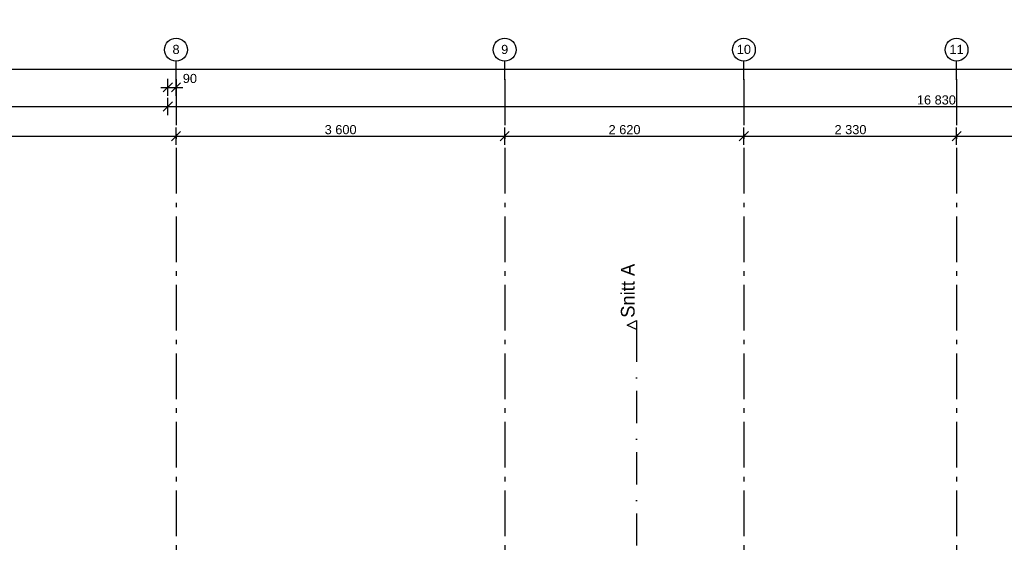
# Model space of a CAD drawing. Header units: millimetres. Extents: x -150 to 340869, y -1115 to 365939.
# Tile 165 of 193: x 306738 to 317524, y 358498 to 364241. Entities that reach past the tile are written whole.
import ezdxf
from ezdxf.enums import TextEntityAlignment as Align

# ---------------------------------------------------------------- set-up
doc = ezdxf.new("R2010")
doc.units = ezdxf.units.MM
doc.header["$LTSCALE"] = 0.5
doc.header["$MEASUREMENT"] = 0
for name, pattern in [('Akselinje', [1500, 1000, -200, 100, -200]), ('PLINE', [0]), ('Prikk & stiplet', [1340.555525, 705.555534, -352.777767, 0, -282.222223])]:
    doc.linetypes.add(name, pattern=pattern)
for name, color, linetype in [('82-- Modullinjer(Nye konstruksjoner)', 7, 'Continuous'), ('842-M___1_50 Målsetting bygning(Nye konstruksjoner)', 7, 'Continuous'), ('852- Snittmarkør', 7, 'Continuous')]:
    doc.layers.add(name, color=color, linetype=linetype)
doc.styles.add('GENERATED_STYLE_1', font='txt')
doc.styles.add('GENERATED_STYLE_2', font='arial.ttf')
doc.styles.add('GENERATED_STYLE_4', font='arial.ttf')
doc.dimstyles.new('GENERATED_STYLE__1', dxfattribs={"dimtxt": 100, "dimasz": 95, "dimexe": 0.18, "dimexo": 0.0625, "dimgap": 0, "dimtad": 1, "dimtih": 1, "dimtoh": 1, "dimdec": 0, "dimzin": 0, "dimdsep": 46, "dimtxsty": 'GENERATED_STYLE_2', "dimblk": 'ARROWHEAD_6', "dimblk1": 'ARROWHEAD_6', "dimblk2": 'ARROWHEAD_6', "dimcen": 0.09, "dimse1": 1, "dimse2": 1, "dimclrd": 256, "dimclre": 256, "dimclrt": 256, "dimadec": 1, "dimazin": 0, "dimtfac": 1, "dimtdec": 4, "dimtmove": 0, "dimatfit": 3, "dimfxl": 1, "dimtolj": 1, "dimtzin": 0, "dimarcsym": 0})
doc.dimstyles.new('GENERATED_STYLE__2', dxfattribs={"dimtxt": 100, "dimasz": 95, "dimexe": 0.18, "dimexo": 0.0625, "dimgap": 0, "dimtad": 1, "dimtih": 1, "dimtoh": 1, "dimdec": 0, "dimzin": 0, "dimdsep": 46, "dimtxsty": 'GENERATED_STYLE_2', "dimblk": 'ARROWHEAD_6', "dimblk1": 'ARROWHEAD_6', "dimblk2": 'ARROWHEAD_6', "dimcen": 0.09, "dimse1": 1, "dimse2": 1, "dimclrd": 256, "dimclre": 256, "dimclrt": 256, "dimadec": 1, "dimazin": 0, "dimtfac": 1, "dimtdec": 4, "dimtmove": 2, "dimatfit": 3, "dimfxl": 1, "dimtolj": 1, "dimtzin": 0, "dimarcsym": 0})

# ---------------------------------------------------------------- blocks, each defined once
blk = doc.blocks.new('Standard grid marker[18]', base_point=(308451, 363787))
at = {"layer": '82-- Modullinjer(Nye konstruksjoner)', "linetype": 'Akselinje'}
for q in [(308451, 363787), (308451, 339987)]:
    blk.add_line((308451, 363587), q, dxfattribs=at)
at = {"layer": '82-- Modullinjer(Nye konstruksjoner)', "linetype": 'PLINE'}
blk.add_circle((308451, 363912), 125, dxfattribs=at)
at = {"layer": '82-- Modullinjer(Nye konstruksjoner)', "linetype": 'Akselinje'}
blk.add_point((308451, 363587), dxfattribs=at)
blk.add_point((308451, 363587), dxfattribs=at)
at = {"layer": '82-- Modullinjer(Nye konstruksjoner)', "style": 'GENERATED_STYLE_4'}
for tag, p in [('AC_MarkerText_1_0', (308451, 363965)), ('AC_MarkerText_1_1', (308451, 339715))]:
    blk.add_attdef(tag, text='', height=100, rotation=360, dxfattribs=at).set_placement(p, align=Align.TOP_CENTER)
blk = doc.blocks.new('Standard grid marker[19]', base_point=(312051, 363787))
at = {"layer": '82-- Modullinjer(Nye konstruksjoner)', "linetype": 'Akselinje'}
for q in [(312051, 363787), (312051, 339987)]:
    blk.add_line((312051, 363587), q, dxfattribs=at)
at = {"layer": '82-- Modullinjer(Nye konstruksjoner)', "linetype": 'PLINE'}
blk.add_circle((312051, 363912), 125, dxfattribs=at)
at = {"layer": '82-- Modullinjer(Nye konstruksjoner)', "linetype": 'Akselinje'}
blk.add_point((312051, 363587), dxfattribs=at)
blk.add_point((312051, 363587), dxfattribs=at)
at = {"layer": '82-- Modullinjer(Nye konstruksjoner)', "style": 'GENERATED_STYLE_4'}
for tag, p in [('AC_MarkerText_1_0', (312051, 363965)), ('AC_MarkerText_1_1', (312051, 339715))]:
    blk.add_attdef(tag, text='', height=100, rotation=360, dxfattribs=at).set_placement(p, align=Align.TOP_CENTER)
blk = doc.blocks.new('Standard grid marker[20]', base_point=(314671, 363787))
at = {"layer": '82-- Modullinjer(Nye konstruksjoner)', "linetype": 'Akselinje'}
for q in [(314671, 363787), (314671, 339987)]:
    blk.add_line((314671, 363587), q, dxfattribs=at)
at = {"layer": '82-- Modullinjer(Nye konstruksjoner)', "linetype": 'PLINE'}
blk.add_circle((314671, 363912), 125, dxfattribs=at)
at = {"layer": '82-- Modullinjer(Nye konstruksjoner)', "linetype": 'Akselinje'}
blk.add_point((314671, 363587), dxfattribs=at)
blk.add_point((314671, 363587), dxfattribs=at)
at = {"layer": '82-- Modullinjer(Nye konstruksjoner)', "style": 'GENERATED_STYLE_4'}
for tag, p in [('AC_MarkerText_1_0', (314671, 363966)), ('AC_MarkerText_1_1', (314671, 339716))]:
    blk.add_attdef(tag, text='', height=100, rotation=360, dxfattribs=at).set_placement(p, align=Align.TOP_CENTER)
blk = doc.blocks.new('Standard grid marker[24]', base_point=(317001, 363787))
at = {"layer": '82-- Modullinjer(Nye konstruksjoner)', "linetype": 'Akselinje'}
for q in [(317001, 363787), (317001, 339987)]:
    blk.add_line((317001, 363587), q, dxfattribs=at)
at = {"layer": '82-- Modullinjer(Nye konstruksjoner)', "linetype": 'PLINE'}
blk.add_circle((317001, 363912), 125, dxfattribs=at)
at = {"layer": '82-- Modullinjer(Nye konstruksjoner)', "linetype": 'Akselinje'}
blk.add_point((317001, 363587), dxfattribs=at)
blk.add_point((317001, 363587), dxfattribs=at)
at = {"layer": '82-- Modullinjer(Nye konstruksjoner)', "style": 'GENERATED_STYLE_4'}
for tag, p in [('AC_MarkerText_1_0', (317001, 363966)), ('AC_MarkerText_1_1', (317001, 339716))]:
    blk.add_attdef(tag, text='', height=100, rotation=360, dxfattribs=at).set_placement(p, align=Align.TOP_CENTER)
blk = doc.blocks.new('*D112')
at = {"layer": '842-M___1_50 Målsetting bygning(Nye konstruksjoner)', "linetype": 'PLINE'}
for p, q in [((303051, 362872), (303051, 363060)), ((308451, 362872), (308451, 363060)), ((303101, 363016), (303001, 362916)), ((303051, 362966), (308451, 362966)), ((308501, 363016), (308401, 362916))]:
    blk.add_line(p, q, dxfattribs=at)
at = {"layer": '842-M___1_50 Målsetting bygning(Nye konstruksjoner)', "insert": (305579, 362986), "char_height": 100, "attachment_point": 7, "style": 'GENERATED_STYLE_2'}
blk.add_mtext('\\A1;{\\pql;\\fArial|b0|i0|c0|p0;\\W1.000000;5\xa0400}', dxfattribs=at)
blk = doc.blocks.new('ARROWHEAD_6')
at = {"linetype": 'Continuous'}
for p, q in [((0, 0), (-1, 0)), ((-0.5, -0.5), (0.5, 0.5))]:
    blk.add_line(p, q, dxfattribs=at)
blk = doc.blocks.new('*D113')
at = {"layer": '842-M___1_50 Målsetting bygning(Nye konstruksjoner)', "linetype": 'PLINE'}
for p, q in [((308451, 362872), (308451, 363060)), ((312051, 362872), (312051, 363060)), ((308501, 363016), (308401, 362916)), ((308451, 362966), (312051, 362966)), ((312101, 363016), (312001, 362916))]:
    blk.add_line(p, q, dxfattribs=at)
at = {"layer": '842-M___1_50 Målsetting bygning(Nye konstruksjoner)', "insert": (310079, 362986), "char_height": 100, "attachment_point": 7, "style": 'GENERATED_STYLE_2'}
blk.add_mtext('\\A1;{\\pql;\\fArial|b0|i0|c0|p0;\\W1.000000;3\xa0600}', dxfattribs=at)
blk = doc.blocks.new('*D114')
at = {"layer": '842-M___1_50 Målsetting bygning(Nye konstruksjoner)', "linetype": 'PLINE'}
for p, q in [((312051, 362872), (312051, 363060)), ((314671, 362872), (314671, 363060)), ((312101, 363016), (312001, 362916)), ((312051, 362966), (314671, 362966)), ((314721, 363016), (314621, 362916))]:
    blk.add_line(p, q, dxfattribs=at)
at = {"layer": '842-M___1_50 Målsetting bygning(Nye konstruksjoner)', "insert": (313189, 362986), "char_height": 100, "attachment_point": 7, "style": 'GENERATED_STYLE_2'}
blk.add_mtext('\\A1;{\\pql;\\fArial|b0|i0|c0|p0;\\W1.000000;2\xa0620}', dxfattribs=at)
blk = doc.blocks.new('*D115')
at = {"layer": '842-M___1_50 Målsetting bygning(Nye konstruksjoner)', "linetype": 'PLINE'}
for p, q in [((314671, 362872), (314671, 363060)), ((317001, 362872), (317001, 363060)), ((314721, 363016), (314621, 362916)), ((314671, 362966), (317001, 362966)), ((317051, 363016), (316951, 362916))]:
    blk.add_line(p, q, dxfattribs=at)
at = {"layer": '842-M___1_50 Målsetting bygning(Nye konstruksjoner)', "insert": (315664, 362986), "char_height": 100, "attachment_point": 7, "style": 'GENERATED_STYLE_2'}
blk.add_mtext('\\A1;{\\pql;\\fArial|b0|i0|c0|p0;\\W1.000000;2\xa0330}', dxfattribs=at)
blk = doc.blocks.new('*D116')
at = {"layer": '842-M___1_50 Målsetting bygning(Nye konstruksjoner)', "linetype": 'PLINE'}
for p, q in [((317001, 362872), (317001, 363060)), ((325191, 362872), (325191, 363060)), ((317051, 363016), (316951, 362916)), ((317001, 362966), (325191, 362966)), ((325141, 362916), (325241, 363016)), ((325191, 362966), (325266, 362966))]:
    blk.add_line(p, q, dxfattribs=at)
at = {"layer": '842-M___1_50 Målsetting bygning(Nye konstruksjoner)', "insert": (320924, 362986), "char_height": 100, "attachment_point": 7, "style": 'GENERATED_STYLE_2'}
blk.add_mtext('\\A1;{\\pql;\\fArial|b0|i0|c0|p0;\\W1.000000;8\xa0190}', dxfattribs=at)
blk = doc.blocks.new('*D117')
at = {"layer": '842-M___1_50 Målsetting bygning(Nye konstruksjoner)', "linetype": 'PLINE'}
for p, q in [((277511, 363607), (277511, 363794)), ((325191, 363607), (325191, 363794)), ((277436, 363700), (277511, 363700)), ((277561, 363750), (277461, 363650)), ((277511, 363700), (325191, 363700)), ((325241, 363750), (325141, 363650))]:
    blk.add_line(p, q, dxfattribs=at)
at = {"layer": '842-M___1_50 Målsetting bygning(Nye konstruksjoner)', "insert": (301141, 363720), "char_height": 100, "attachment_point": 7, "style": 'GENERATED_STYLE_2'}
blk.add_mtext('\\A1;{\\pql;\\fArial|b0|i0|c0|p0;\\W1.000000;47\xa0680}', dxfattribs=at)
blk = doc.blocks.new('*D120')
at = {"layer": '842-M___1_50 Målsetting bygning(Nye konstruksjoner)', "linetype": 'PLINE'}
for p, q in [((303141, 363197), (303141, 363385)), ((308361, 363197), (308361, 363385)), ((303191, 363341), (303091, 363241)), ((303141, 363291), (308361, 363291)), ((308411, 363341), (308311, 363241))]:
    blk.add_line(p, q, dxfattribs=at)
at = {"layer": '842-M___1_50 Målsetting bygning(Nye konstruksjoner)', "insert": (305579, 363311), "char_height": 100, "attachment_point": 7, "style": 'GENERATED_STYLE_2'}
blk.add_mtext('\\A1;{\\pql;\\fArial|b0|i0|c0|p0;\\W1.000000;5\xa0220}', dxfattribs=at)
blk = doc.blocks.new('*D121')
at = {"layer": '842-M___1_50 Målsetting bygning(Nye konstruksjoner)', "linetype": 'PLINE'}
for p, q in [((308361, 363197), (308361, 363385)), ((325191, 363197), (325191, 363385)), ((308411, 363341), (308311, 363241)), ((308361, 363291), (325191, 363291)), ((325141, 363241), (325241, 363341)), ((325191, 363291), (325266, 363291))]:
    blk.add_line(p, q, dxfattribs=at)
at = {"layer": '842-M___1_50 Målsetting bygning(Nye konstruksjoner)', "insert": (316566, 363311), "char_height": 100, "attachment_point": 7, "style": 'GENERATED_STYLE_2'}
blk.add_mtext('\\A1;{\\pql;\\fArial|b0|i0|c0|p0;\\W1.000000;16\xa0830}', dxfattribs=at)
blk = doc.blocks.new('*D124')
at = {"layer": '842-M___1_50 Målsetting bygning(Nye konstruksjoner)', "linetype": 'PLINE'}
for p, q in [((308361, 363407), (308361, 363594)), ((308451, 363407), (308451, 363594)), ((308286, 363500), (308361, 363500)), ((308311, 363450), (308411, 363550)), ((308361, 363500), (308451, 363500)), ((308501, 363550), (308401, 363450)), ((308451, 363500), (308526, 363500))]:
    blk.add_line(p, q, dxfattribs=at)
at = {"layer": '842-M___1_50 Målsetting bygning(Nye konstruksjoner)', "insert": (308525, 363546), "char_height": 100, "attachment_point": 7, "style": 'GENERATED_STYLE_2'}
blk.add_mtext('\\A1;{\\pql;\\fArial|b0|i0|c0|p0;\\W1.000000;90}', dxfattribs=at)

msp = doc.modelspace()

# ---------------------------------------------------------------- linework, layer by layer
at = {"layer": '852- Snittmarkør', "linetype": 'Prikk & stiplet'}
msp.add_line((313493.4, 360847.8), (313493.4, 336947.8), dxfattribs=at)
at = {"layer": '852- Snittmarkør', "linetype": 'PLINE', "flags": 128}
msp.add_lwpolyline([(313493.4, 360947.8), (313493.4, 360847.8), (313393.4, 360897.8)], close=True, dxfattribs=at)

# ---------------------------------------------------------------- block references
at = {"layer": '82-- Modullinjer(Nye konstruksjoner)', "linetype": 'PLINE'}
ref = msp.add_blockref('Standard grid marker[18]', (308450.9, 363787.1), dxfattribs=at)
ref.add_attrib('AC_MarkerText_1', '8', dxfattribs={"color": 7, "height": 100, "rotation": 360, "style": 'GENERATED_STYLE_4'}).set_placement((308450.9, 363965.3), align=Align.TOP_CENTER)
ref = msp.add_blockref('Standard grid marker[19]', (312050.9, 363787.1), dxfattribs=at)
ref.add_attrib('AC_MarkerText_1', '9', dxfattribs={"color": 7, "height": 100, "rotation": 360, "style": 'GENERATED_STYLE_4'}).set_placement((312050.9, 363965.3), align=Align.TOP_CENTER)
ref = msp.add_blockref('Standard grid marker[20]', (314670.9, 363787.1), dxfattribs=at)
ref.add_attrib('AC_MarkerText_1', '10', dxfattribs={"color": 7, "height": 100, "rotation": 360, "style": 'GENERATED_STYLE_4'}).set_placement((314670.9, 363965.8), align=Align.TOP_CENTER)
ref = msp.add_blockref('Standard grid marker[24]', (317000.9, 363787.1), dxfattribs=at)
ref.add_attrib('AC_MarkerText_1', '11', dxfattribs={"color": 7, "height": 100, "rotation": 360, "style": 'GENERATED_STYLE_4'}).set_placement((317000.9, 363965.8), align=Align.TOP_CENTER)

# ---------------------------------------------------------------- texts
at = {"layer": '852- Snittmarkør', "insert": (313476.1, 360977.8), "char_height": 150, "attachment_point": 7, "rotation": 90, "style": 'GENERATED_STYLE_1'}
msp.add_mtext('\\A1;{\\pql;\\pt0;\\fAvenir Light|b0|i0|c0|p0;\\W1.000000;Snitt A}', dxfattribs=at)

# ---------------------------------------------------------------- dimensions: what is measured, and where the dimension line sits
at = {"layer": '842-M___1_50 Målsetting bygning(Nye konstruksjoner)', "linetype": 'Continuous'}
for base, p1, p2, dimstyle, picture, middle in [((317000.9, 362965.9), (314670.9, 363915.6), (317000.9, 364240.6), 'GENERATED_STYLE__1', '*D115', (315835.9, 363035.9)), ((325191, 362965.9), (317000.9, 364240.6), (325191, 362128), 'GENERATED_STYLE__1', '*D116', (321095.9, 363035.9)), ((325191, 363700.3), (277511, 358934.7), (325191, 363821.1), 'GENERATED_STYLE__1', '*D117', (301350.9, 363770.3)), ((308450.9, 362965.9), (303051, 363915.6), (308450.9, 363915.6), 'GENERATED_STYLE__1', '*D112', (305750.9, 363035.9)), ((312050.9, 362965.9), (308450.9, 363915.6), (312050.9, 363915.6), 'GENERATED_STYLE__1', '*D113', (310250.9, 363035.9)), ((314670.9, 362965.9), (312050.9, 363915.6), (314670.9, 363915.6), 'GENERATED_STYLE__1', '*D114', (313360.9, 363035.9)), ((308360.9, 363290.9), (303141, 359009.3), (308360.9, 354447.8), 'GENERATED_STYLE__1', '*D120', (305750.9, 363360.9)), ((308450.9, 363500.4), (308360.9, 355173.9), (308450.9, 363363.4), 'GENERATED_STYLE__2', '*D124', (308601.1, 363595.6)), ((325191, 363290.9), (308360.9, 354447.8), (325191, 363514.8), 'GENERATED_STYLE__1', '*D121', (316775.8, 363360.9))]:
    dim = msp.add_linear_dim(base=base, p1=p1, p2=p2, dimstyle=dimstyle, dxfattribs=at)
    dim.commit()
    dim.dimension.update_dxf_attribs({"geometry": picture, "text_midpoint": middle, "dimtype": 160})

doc.saveas('drawing.dxf')
